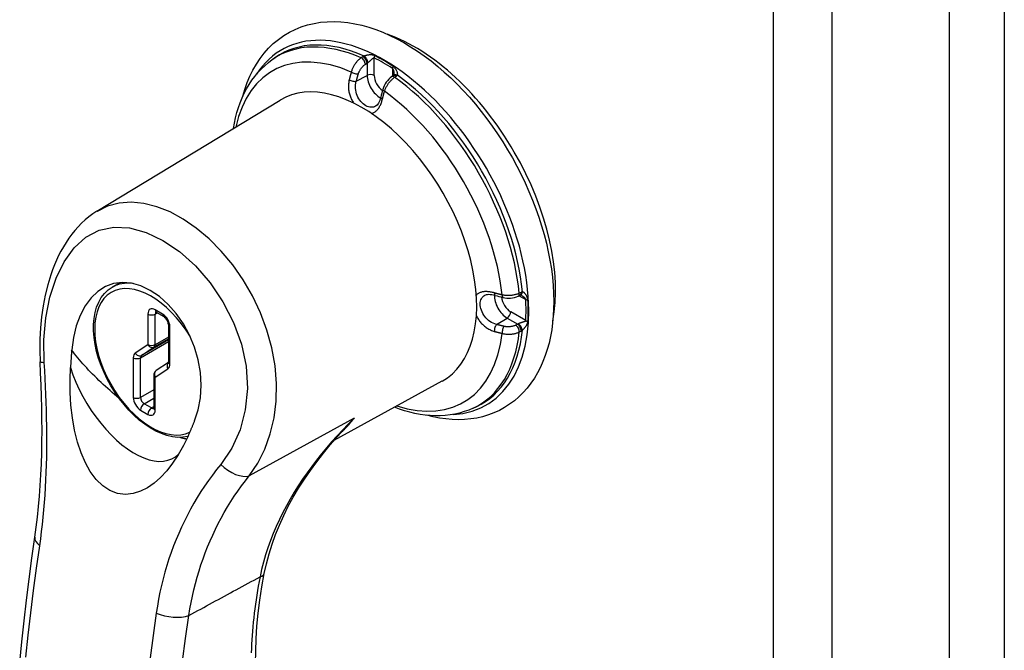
# Model space of a CAD drawing. Header units: inches. Extents: x 26 to 247, y 18 to 162.
# Tile 28 of 31: x 231.96 to 235.76, y 86.11 to 88.54. Entities that reach past the tile are written whole.
import ezdxf

# ---------------------------------------------------------------- set-up
doc = ezdxf.new("R2010")
doc.units = ezdxf.units.IN
doc.header["$MEASUREMENT"] = 0
doc.layers.add('Visible Edges(ANSI)', color=7, linetype='Continuous', lineweight=25)
doc.layers.add('Visible Tangent Edges(ANSI)', color=7, linetype='Continuous', lineweight=25)

msp = doc.modelspace()

# ---------------------------------------------------------------- linework, layer by layer
at = {"layer": 'Visible Edges(ANSI)'}
for p, q in [((235.5489, 104.2068), (235.5489, 70.3377)), ((232.9375, 88.3874), (232.9482, 88.3949)), ((233.4045, 88.3259), (233.3982, 88.3215)), ((233.4061, 88.3272), (233.4045, 88.3259)), ((232.2616, 87.8029), (232.9681, 88.2312)), ((232.32, 87.5104), (232.3505, 87.528)), ((233.8864, 87.476), (233.8932, 87.4793)), ((233.8952, 87.48), (233.8932, 87.4793)), ((232.4906, 87.4142), (232.5189, 87.3978)), ((232.5371, 87.3662), (232.5371, 87.2223)), ((232.537, 87.22), (232.4895, 87.1887)), ((232.4806, 87.172), (232.4806, 87.0447)), ((233.1768, 86.9201), (233.5931, 87.1488)), ((233.7131, 87.0441), (233.7249, 87.0496))]:
    msp.add_line(p, q, dxfattribs=at)
at = {"layer": 'Visible Edges(ANSI)', "flags": 128}
for points in [[(232.8243, 88.2464), (232.8321, 88.273), (232.8412, 88.2988), (232.8516, 88.3237), (232.8634, 88.3475), (232.8765, 88.3704), (232.8909, 88.392), (232.9066, 88.4125), (232.9237, 88.4316), (232.9419, 88.4493), (232.9614, 88.4655), (232.982, 88.4801), (233.0037, 88.493), (233.0264, 88.5042), (233.0499, 88.5137), (233.0741, 88.5214), (233.099, 88.5273), (233.1243, 88.5314), (233.1501, 88.5337), (233.1763, 88.5343), (233.2028, 88.5331), (233.2294, 88.5303), (233.2563, 88.5259), (233.2832, 88.52), (233.3102, 88.5125), (233.3373, 88.5035), (233.3643, 88.493), (233.3913, 88.4811), (233.4182, 88.4679), (233.445, 88.4533), (233.4716, 88.4374), (233.4981, 88.4202), (233.5243, 88.4018), (233.5502, 88.3823), (233.5759, 88.3615), (233.6012, 88.3397), (233.6261, 88.3168), (233.6506, 88.2929), (233.6747, 88.268), (233.6982, 88.2422), (233.7212, 88.2155), (233.7436, 88.188), (233.7655, 88.1597), (233.7866, 88.1307), (233.8071, 88.101), (233.8268, 88.0707), (233.8458, 88.0399), (233.864, 88.0085), (233.8813, 87.9767), (233.8978, 87.9445), (233.9134, 87.912), (233.9281, 87.8792), (233.9418, 87.8462), (233.9545, 87.813), (233.9663, 87.7797), (233.977, 87.7464), (233.9866, 87.7132), (233.9952, 87.68), (234.0027, 87.6469), (234.0091, 87.6141), (234.0144, 87.5814), (234.0185, 87.5491), (234.0215, 87.5172), (234.0232, 87.4857), (234.0238, 87.4546)], [(232.7883, 88.1222), (232.792, 88.143), (232.7964, 88.1633), (232.8015, 88.1833), (232.8074, 88.2027), (232.8141, 88.2216), (232.8215, 88.2401), (232.8297, 88.2579), (232.8387, 88.2752), (232.8484, 88.2918), (232.8589, 88.3078), (232.8702, 88.3231), (232.8822, 88.3376), (232.895, 88.3513), (232.9085, 88.3642), (232.9227, 88.3763), (232.9375, 88.3874)], [(233.3982, 88.3215), (233.3923, 88.3171), (233.3869, 88.3119), (233.3819, 88.3063), (233.3773, 88.3002), (233.3732, 88.2937), (233.3696, 88.2869), (233.3666, 88.2799), (233.3642, 88.2727)], [(233.407, 88.3329), (233.4066, 88.3289), (233.4059, 88.327)], [(233.3564, 88.2432), (233.3546, 88.2366), (233.3525, 88.2304), (233.3501, 88.2249), (233.3475, 88.2201), (233.3448, 88.216), (233.342, 88.2126), (233.3366, 88.2082)], [(232.2616, 87.8029), (232.2458, 87.7927), (232.2306, 87.7815), (232.216, 87.7695), (232.2021, 87.7568), (232.1888, 87.7433), (232.1762, 87.7291), (232.1643, 87.7143), (232.153, 87.6989), (232.1423, 87.683), (232.1322, 87.6664), (232.1226, 87.6495), (232.1137, 87.632), (232.1054, 87.6142), (232.0976, 87.596), (232.0903, 87.5774), (232.0836, 87.5585), (232.0717, 87.5196), (232.0617, 87.4795), (232.0537, 87.4384), (232.0476, 87.3964), (232.0434, 87.3538), (232.041, 87.3105), (232.0406, 87.2668), (232.0421, 87.2229)], [(232.6383, 86.995), (232.6523, 87.0381), (232.6609, 87.0842), (232.6638, 87.1322), (232.6609, 87.1814), (232.6522, 87.2305), (232.638, 87.279), (232.6187, 87.3254), (232.5948, 87.369), (232.5668, 87.4089), (232.5358, 87.4441), (232.5022, 87.474), (232.4671, 87.4978), (232.4311, 87.515), (232.3951, 87.5254), (232.3599, 87.5285), (232.326, 87.5242), (232.2942, 87.5128), (232.265, 87.4943), (232.2388, 87.4693), (232.216, 87.4382), (232.197, 87.4018), (232.1819, 87.3608), (232.171, 87.316), (232.1644, 87.2686)], [(232.6127, 86.935), (232.5933, 86.9319), (232.5732, 86.9314), (232.5524, 86.9337), (232.5313, 86.9386), (232.5099, 86.9459), (232.4884, 86.9557), (232.467, 86.9677), (232.4458, 86.9819), (232.4249, 86.9981), (232.4046, 87.0163), (232.3849, 87.0361), (232.366, 87.0576), (232.3481, 87.0804), (232.3313, 87.1045), (232.3157, 87.1296), (232.3015, 87.1555), (232.2888, 87.182), (232.2776, 87.2089), (232.2681, 87.2359), (232.2604, 87.2629), (232.2545, 87.2897), (232.2505, 87.316), (232.2485, 87.3416), (232.2484, 87.3664), (232.2503, 87.3901), (232.2542, 87.4125), (232.2602, 87.4336), (232.2682, 87.453), (232.2782, 87.4706), (232.2903, 87.4862), (232.3043, 87.4996), (232.32, 87.5104)], [(233.7574, 87.4794), (233.764, 87.4818), (233.7682, 87.4825), (233.7731, 87.4829), (233.7786, 87.4827), (233.7846, 87.482), (233.791, 87.4808), (233.7976, 87.479)], [(233.8271, 87.471), (233.8345, 87.4695), (233.8421, 87.4686), (233.8497, 87.4683), (233.8574, 87.4686), (233.865, 87.4695), (233.8724, 87.471), (233.8795, 87.4732), (233.8864, 87.476)], [(233.9006, 87.4779), (233.8969, 87.4796), (233.895, 87.48)], [(234.0238, 87.4546), (234.0233, 87.4267), (234.0218, 87.3994), (234.0193, 87.3725), (234.0158, 87.3461), (234.0112, 87.3204), (234.0055, 87.2952), (233.9988, 87.2707), (233.991, 87.2469), (233.9821, 87.2239), (233.9722, 87.2016), (233.9611, 87.1801), (233.9489, 87.1596), (233.9356, 87.14), (233.9213, 87.1215), (233.9059, 87.104), (233.8894, 87.0877), (233.8719, 87.0727), (233.8534, 87.0589), (233.834, 87.0465), (233.8138, 87.0355), (233.7929, 87.0259), (233.7713, 87.0178), (233.7491, 87.0112), (233.7264, 87.0061), (233.7033, 87.0025), (233.6798, 87.0003), (233.656, 86.9996), (233.632, 87.0003), (233.6077, 87.0024), (233.5834, 87.0058), (233.5589, 87.0106), (233.5343, 87.0166)], [(232.4906, 87.4142), (232.4885, 87.4151), (232.4878, 87.4153)], [(232.5371, 87.3662), (232.5368, 87.3697), (232.5358, 87.3742), (232.534, 87.3791), (232.5315, 87.384), (232.5285, 87.3887), (232.5252, 87.3927), (232.5218, 87.3958), (232.5189, 87.3978)], [(232.1644, 87.2686), (232.1641, 87.2657), (232.1639, 87.2629), (232.1637, 87.2601), (232.1634, 87.2573), (232.1632, 87.2545), (232.163, 87.2517), (232.1627, 87.2489), (232.1625, 87.2461), (232.1623, 87.2432), (232.1621, 87.2404), (232.1619, 87.2376), (232.1617, 87.2348), (232.1615, 87.232), (232.1613, 87.2291), (232.1611, 87.2263), (232.1609, 87.2235), (232.1607, 87.2207), (232.1605, 87.2178), (232.1603, 87.215), (232.1602, 87.2122), (232.16, 87.2093), (232.1598, 87.2065), (232.1597, 87.2036), (232.1595, 87.2008)], [(232.0221, 86.5464), (232.0273, 86.5851), (232.032, 86.6244), (232.0362, 86.6644), (232.0398, 86.705), (232.0428, 86.7461), (232.0452, 86.7877), (232.0471, 86.8297), (232.0485, 86.8721), (232.0493, 86.9149), (232.0497, 86.9581), (232.0495, 87.0016), (232.0489, 87.0455), (232.0478, 87.0896), (232.0463, 87.1339), (232.0444, 87.1784), (232.0421, 87.2229)], [(232.5368, 87.2193), (232.537, 87.22), (232.5371, 87.2223)], [(232.6142, 86.9383), (232.5957, 86.9003), (232.5754, 86.8645), (232.5536, 86.8318), (232.5307, 86.8025), (232.5068, 86.7769), (232.482, 86.7552), (232.4564, 86.7375), (232.4293, 86.7237), (232.4007, 86.7148), (232.3712, 86.7117), (232.3412, 86.7153), (232.3116, 86.7263), (232.2837, 86.7445), (232.2582, 86.7694), (232.2359, 86.7994), (232.2168, 86.8335), (232.2005, 86.8714), (232.1867, 86.9132), (232.1755, 86.9587), (232.167, 87.0068), (232.1614, 87.0557), (232.1585, 87.1045), (232.1579, 87.1528), (232.1595, 87.2008)], [(232.4802, 87.0417), (232.4804, 87.0424), (232.4806, 87.0447)], [(233.7131, 87.0441), (233.696, 87.0368), (233.6785, 87.0306), (233.6605, 87.0253), (233.6422, 87.0211), (233.6237, 87.018), (233.6048, 87.0159), (233.5857, 87.0148), (233.5664, 87.0146), (233.547, 87.0155), (233.5275, 87.0174), (233.5078, 87.0201), (233.4881, 87.0238), (233.4683, 87.0284), (233.4484, 87.0339), (233.4286, 87.0403), (233.4087, 87.0475)], [(232.6142, 86.9383), (232.6152, 86.9406), (232.6162, 86.943), (232.6173, 86.9453), (232.6183, 86.9477), (232.6194, 86.95), (232.6204, 86.9524), (232.6214, 86.9547), (232.6224, 86.9571), (232.6235, 86.9594), (232.6245, 86.9618), (232.6255, 86.9642), (232.6265, 86.9665), (232.6275, 86.9689), (232.6285, 86.9713), (232.6295, 86.9737), (232.6305, 86.976), (232.6315, 86.9784), (232.6325, 86.9808), (232.6335, 86.9831), (232.6345, 86.9855), (232.6354, 86.9879), (232.6364, 86.9902), (232.6373, 86.9926), (232.6383, 86.995)], [(232.9071, 86.4067), (232.9155, 86.4445), (232.9255, 86.4822), (232.9372, 86.5196), (232.9506, 86.5567), (232.9655, 86.5935), (232.9819, 86.6298), (232.9997, 86.6657), (233.019, 86.701), (233.0396, 86.7358), (233.0616, 86.7702), (233.0848, 86.8042), (233.1093, 86.8376), (233.135, 86.8704), (233.1617, 86.9027), (233.1894, 86.9343), (233.2181, 86.9654)], [(231.9635, 86.0635), (231.9716, 86.1435), (231.9804, 86.2237), (231.9899, 86.3041), (231.9999, 86.3847), (232.0107, 86.4655), (232.0221, 86.5464)], [(232.8752, 86.0146), (232.8737, 86.0605), (232.8738, 86.1075), (232.8754, 86.1554), (232.8786, 86.2042), (232.8834, 86.2538), (232.8897, 86.3042), (232.8977, 86.3551), (232.9071, 86.4067)]]:
    msp.add_lwpolyline(points, dxfattribs=at)
at = {"layer": 'Visible Edges(ANSI)'}
msp.add_arc((232.5006, 87.172), 0.02, 123.4657, 180, dxfattribs=at)
for centre, major_axis, ratio, start_param, end_param in [((233.4877, 87.8095), (0.3839, -0.6649), 0.57735, 0.588748, 2.552845), ((233.2845, 87.6922), (0.3125, -0.5413), 0.57735, 6.270842, 9.437121), ((233.6346, 88.2958), (-0.2023, -0.3606), 0.584188, 5.089979, 5.16828), ((233.9823, 87.6935), (0.4134, -0.0051), 0.584026, 4.256552, 4.334872)]:
    msp.add_ellipse(centre, major_axis=major_axis, ratio=ratio, start_param=start_param, end_param=end_param, dxfattribs=at)
at = {"layer": 'Visible Tangent Edges(ANSI)'}
for p, q in [((235.7616, 104.4759), (235.7616, 70.3447)), ((234.8694, 103.946), (234.8694, 70.0769)), ((235.0971, 70.0769), (235.0971, 103.946)), ((233.2872, 88.3985), (233.2807, 88.3943)), ((233.3311, 88.3269), (233.3311, 88.3941)), ((233.297, 88.3699), (233.3035, 88.3741)), ((233.3035, 88.3741), (233.3035, 88.327)), ((233.4012, 88.3536), (233.4012, 88.3236)), ((233.2621, 88.3039), (233.3035, 88.327)), ((233.4099, 88.3197), (233.4162, 88.324)), ((233.8897, 87.4776), (233.9157, 87.4626)), ((233.8975, 87.4904), (233.8906, 87.4871)), ((232.4581, 87.407), (232.4581, 87.2888)), ((232.5147, 87.407), (232.4864, 87.4233)), ((232.4864, 87.407), (232.4947, 87.4118)), ((232.4864, 87.2888), (232.4864, 87.407)), ((233.9157, 87.3817), (233.8575, 87.4153)), ((232.543, 87.2141), (232.543, 87.358)), ((233.803, 87.3669), (233.8438, 87.3913)), ((233.8438, 87.3913), (233.8845, 87.3678)), ((233.8845, 87.3678), (233.8776, 87.3642)), ((233.8906, 87.3379), (233.8975, 87.3414)), ((232.4581, 87.2888), (232.4092, 87.2564)), ((232.4299, 87.2386), (232.5371, 87.3005)), ((232.5371, 87.3073), (232.4337, 87.2475)), ((232.4826, 87.2799), (232.5371, 87.3113)), ((232.5371, 87.3181), (232.4864, 87.2888)), ((232.4337, 87.2475), (232.4826, 87.2799)), ((232.4016, 87.2386), (232.4016, 87.0855)), ((232.4299, 87.0855), (232.4299, 87.2386)), ((232.4864, 87.1638), (232.5354, 87.1962)), ((232.4864, 87.0365), (232.4864, 87.1638)), ((232.4806, 87.1148), (232.4299, 87.0855)), ((232.444, 87.061), (232.4806, 87.0821)), ((232.4723, 87.0447), (232.444, 87.061)), ((232.4299, 87.0365), (232.4581, 87.0202)), ((232.4806, 87.0495), (232.4723, 87.0447)), ((233.2533, 87.005), (232.8492, 86.7834))]:
    msp.add_line(p, q, dxfattribs=at)
at = {"layer": 'Visible Tangent Edges(ANSI)', "flags": 128}
for points in [[(233.2807, 88.3943), (233.2786, 88.3929), (233.2765, 88.3914), (233.2745, 88.3898), (233.2724, 88.388), (233.2704, 88.3862), (233.2685, 88.3843), (233.2665, 88.3823), (233.2646, 88.3802), (233.2628, 88.378), (233.261, 88.3758), (233.2592, 88.3735), (233.2575, 88.3711), (233.2559, 88.3687), (233.2543, 88.3662), (233.2528, 88.3637), (233.2514, 88.3611), (233.25, 88.3585), (233.2487, 88.3559), (233.2475, 88.3532), (233.2464, 88.3505), (233.2453, 88.3478), (233.2443, 88.3451), (233.2435, 88.3423), (233.2427, 88.3396)], [(233.2926, 88.4015), (233.2924, 88.4014), (233.2921, 88.4013), (233.2919, 88.4012), (233.2917, 88.401), (233.2914, 88.4009), (233.2912, 88.4008), (233.291, 88.4007), (233.2907, 88.4006), (233.2905, 88.4004), (233.2903, 88.4003), (233.2901, 88.4002), (233.2898, 88.4001), (233.2896, 88.3999), (233.2894, 88.3998), (233.2892, 88.3997), (233.2889, 88.3996), (233.2887, 88.3994), (233.2885, 88.3993), (233.2883, 88.3992), (233.2881, 88.399), (233.2878, 88.3989), (233.2876, 88.3988), (233.2874, 88.3986), (233.2872, 88.3985)], [(233.3324, 88.4029), (233.3306, 88.4037), (233.3288, 88.4044), (233.327, 88.4049), (233.3251, 88.4053), (233.3234, 88.4055), (233.3216, 88.4057), (233.3198, 88.4058), (233.3181, 88.4058), (233.3164, 88.4058), (233.3146, 88.4057), (233.3129, 88.4056), (233.3112, 88.4054), (233.3095, 88.4052), (233.3079, 88.405), (233.3062, 88.4048), (233.3045, 88.4045), (233.3029, 88.4042), (233.3013, 88.4038), (233.2997, 88.4035), (233.2982, 88.4031), (233.2967, 88.4027), (233.2952, 88.4023), (233.2939, 88.4019), (233.2926, 88.4015)], [(233.3062, 88.3758), (233.3073, 88.3764), (233.3084, 88.3772), (233.3095, 88.378), (233.3106, 88.3788), (233.3117, 88.3797), (233.3128, 88.3807), (233.3139, 88.3817), (233.315, 88.3827), (233.3161, 88.3837), (233.3172, 88.3847), (233.3183, 88.3858), (233.3193, 88.3868), (233.3204, 88.3878), (233.3214, 88.3888), (233.3224, 88.3898), (233.3234, 88.3907), (233.3244, 88.3916), (233.3254, 88.3923), (233.3264, 88.393), (233.3274, 88.3936), (233.3283, 88.3941), (233.3293, 88.3943), (233.3302, 88.3943), (233.3311, 88.3941)], [(233.2699, 88.3323), (233.2705, 88.3342), (233.2711, 88.336), (233.2718, 88.3379), (233.2726, 88.3398), (233.2734, 88.3416), (233.2743, 88.3435), (233.2753, 88.3453), (233.2763, 88.3471), (233.2773, 88.3488), (233.2784, 88.3506), (233.2795, 88.3523), (233.2807, 88.3539), (233.2819, 88.3555), (233.2831, 88.3571), (233.2844, 88.3587), (233.2857, 88.3601), (233.2871, 88.3616), (233.2884, 88.363), (233.2898, 88.3643), (233.2912, 88.3655), (233.2927, 88.3667), (233.2941, 88.3678), (233.2956, 88.3689), (233.297, 88.3699)], [(233.3035, 88.3741), (233.3036, 88.3741), (233.3037, 88.3742), (233.3038, 88.3743), (233.304, 88.3744), (233.3041, 88.3744), (233.3042, 88.3745), (233.3043, 88.3746), (233.3044, 88.3747), (233.3045, 88.3747), (233.3046, 88.3748), (233.3047, 88.3749), (233.3048, 88.3749), (233.3049, 88.375), (233.3051, 88.3751), (233.3052, 88.3752), (233.3053, 88.3752), (233.3054, 88.3753), (233.3055, 88.3754), (233.3056, 88.3755), (233.3058, 88.3755), (233.3059, 88.3756), (233.306, 88.3757), (233.3061, 88.3757), (233.3062, 88.3758)], [(233.4012, 88.3536), (233.4017, 88.3532), (233.4022, 88.3527), (233.4026, 88.3521), (233.4031, 88.3515), (233.4035, 88.3508), (233.4038, 88.35), (233.4042, 88.3492), (233.4045, 88.3483), (233.4048, 88.3475), (233.4051, 88.3466), (233.4054, 88.3457), (233.4056, 88.3447), (233.4058, 88.3438), (233.406, 88.3428), (233.4062, 88.3418), (233.4064, 88.3408), (233.4065, 88.3398), (233.4066, 88.3388), (233.4067, 88.3379), (233.4068, 88.3369), (233.4069, 88.3359), (233.4069, 88.3349), (233.407, 88.3339), (233.407, 88.3329)], [(233.4206, 88.3276), (233.421, 88.3285), (233.4213, 88.3295), (233.4215, 88.3307), (233.4216, 88.3319), (233.4215, 88.3332), (233.4213, 88.3345), (233.421, 88.3359), (233.4207, 88.3374), (233.4202, 88.3389), (233.4196, 88.3405), (233.419, 88.342), (233.4183, 88.3436), (233.4175, 88.3452), (233.4166, 88.3469), (233.4157, 88.3485), (233.4146, 88.3501), (233.4135, 88.3517), (233.4123, 88.3533), (233.4111, 88.3549), (233.4097, 88.3564), (233.4082, 88.358), (233.4067, 88.3594), (233.405, 88.3608), (233.4033, 88.362)], [(233.2346, 88.3097), (233.2338, 88.3061), (233.2331, 88.3024), (233.2326, 88.2986), (233.2322, 88.2948), (233.2319, 88.291), (233.2317, 88.2872), (233.2317, 88.2833), (233.2318, 88.2794), (233.2321, 88.2755), (233.2325, 88.2716), (233.233, 88.2677), (233.2337, 88.2638), (233.2345, 88.2599), (233.2355, 88.256), (233.2365, 88.2522), (233.2377, 88.2484), (233.2391, 88.2446), (233.2405, 88.2409), (233.2421, 88.2373), (233.2438, 88.2337), (233.2455, 88.2302), (233.2474, 88.2268), (233.2494, 88.2234), (233.2514, 88.2202)], [(233.2427, 88.3396), (233.2423, 88.3384), (233.242, 88.3371), (233.2416, 88.3359), (233.2412, 88.3346), (233.2409, 88.3334), (233.2405, 88.3321), (233.2401, 88.3309), (233.2398, 88.3296), (233.2394, 88.3284), (233.2391, 88.3271), (233.2388, 88.3259), (233.2384, 88.3246), (233.2381, 88.3234), (233.2377, 88.3222), (233.2374, 88.3209), (233.2371, 88.3197), (233.2368, 88.3184), (233.2364, 88.3172), (233.2361, 88.3159), (233.2358, 88.3147), (233.2355, 88.3134), (233.2352, 88.3122), (233.2349, 88.311), (233.2346, 88.3097)], [(233.2621, 88.3039), (233.2623, 88.3051), (233.2626, 88.3063), (233.2629, 88.3074), (233.2632, 88.3086), (233.2635, 88.3098), (233.2638, 88.311), (233.2642, 88.3122), (233.2645, 88.3134), (233.2648, 88.3145), (233.2651, 88.3157), (233.2654, 88.3169), (233.2657, 88.3181), (233.2661, 88.3193), (233.2664, 88.3205), (233.2667, 88.3216), (233.2671, 88.3228), (233.2674, 88.324), (233.2678, 88.3252), (233.2681, 88.3264), (233.2684, 88.3276), (233.2688, 88.3288), (233.2692, 88.33), (233.2695, 88.3311), (233.2699, 88.3323)], [(233.3709, 88.2656), (233.3718, 88.2682), (233.3728, 88.2709), (233.3739, 88.2736), (233.375, 88.2762), (233.3763, 88.2789), (233.3776, 88.2815), (233.3789, 88.2841), (233.3804, 88.2866), (233.3819, 88.2892), (233.3834, 88.2917), (233.3851, 88.2941), (233.3867, 88.2965), (233.3885, 88.2989), (233.3903, 88.3011), (233.3921, 88.3034), (233.394, 88.3055), (233.3959, 88.3076), (233.3978, 88.3096), (233.3998, 88.3115), (233.4018, 88.3133), (233.4038, 88.3151), (233.4059, 88.3167), (233.4079, 88.3183), (233.4099, 88.3197)], [(233.4162, 88.324), (233.4164, 88.3242), (233.4166, 88.3243), (233.4168, 88.3244), (233.417, 88.3246), (233.4172, 88.3247), (233.4174, 88.3249), (233.4176, 88.325), (233.4178, 88.3252), (233.418, 88.3253), (233.4182, 88.3255), (233.4183, 88.3256), (233.4185, 88.3258), (233.4187, 88.3259), (233.4189, 88.3261), (233.4191, 88.3262), (233.4192, 88.3264), (233.4194, 88.3265), (233.4196, 88.3267), (233.4197, 88.3268), (233.4199, 88.327), (233.4201, 88.3272), (233.4202, 88.3273), (233.4204, 88.3275), (233.4206, 88.3276)], [(233.3366, 88.2082), (233.3324, 88.206), (233.3279, 88.2046), (233.3233, 88.2038), (233.3185, 88.2037), (233.3137, 88.2043), (233.3088, 88.2056), (233.3038, 88.2075), (233.2988, 88.21), (233.2938, 88.2132), (233.289, 88.2169), (233.2843, 88.2212), (233.2798, 88.226), (233.2756, 88.2312), (233.2718, 88.2368), (233.2683, 88.2428), (233.2653, 88.2492), (233.2629, 88.2558), (233.2609, 88.2626), (233.2596, 88.2695), (233.2589, 88.2765), (233.2588, 88.2835), (233.2593, 88.2904), (233.2604, 88.2973), (233.2621, 88.3039)], [(233.3204, 88.1801), (233.3228, 88.1807), (233.3253, 88.1815), (233.3276, 88.1825), (233.33, 88.1836), (233.3322, 88.1849), (233.3345, 88.1864), (233.3366, 88.188), (233.3387, 88.1898), (233.3408, 88.1917), (233.3427, 88.1938), (233.3446, 88.196), (233.3465, 88.1984), (233.3483, 88.2009), (233.35, 88.2035), (233.3516, 88.2063), (233.3532, 88.2091), (233.3547, 88.2121), (233.3561, 88.2152), (233.3574, 88.2184), (233.3587, 88.2217), (233.3599, 88.225), (233.3609, 88.2285), (233.362, 88.232), (233.3629, 88.2357)], [(233.3629, 88.2357), (233.3632, 88.2369), (233.3635, 88.2381), (233.3638, 88.2394), (233.3641, 88.2406), (233.3644, 88.2419), (233.3647, 88.2431), (233.365, 88.2444), (233.3654, 88.2456), (233.3657, 88.2468), (233.366, 88.2481), (233.3663, 88.2493), (233.3667, 88.2506), (233.367, 88.2518), (233.3674, 88.2531), (233.3677, 88.2543), (233.368, 88.2556), (233.3684, 88.2568), (233.3687, 88.2581), (233.3691, 88.2593), (233.3695, 88.2606), (233.3698, 88.2618), (233.3702, 88.2631), (233.3705, 88.2643), (233.3709, 88.2656)], [(232.8492, 86.7834), (232.8815, 86.8322), (232.9086, 86.8862), (232.9297, 86.9445), (232.9446, 87.0064), (232.9528, 87.0714), (232.9544, 87.1385), (232.949, 87.207), (232.9367, 87.2761), (232.9175, 87.3446), (232.8922, 87.4117), (232.8613, 87.4766), (232.8254, 87.5384), (232.7851, 87.5964), (232.741, 87.6496), (232.6938, 87.6971), (232.6447, 87.7383), (232.5944, 87.7729), (232.5434, 87.8004), (232.4925, 87.8207), (232.4423, 87.8333), (232.3935, 87.8381), (232.3468, 87.8347), (232.3028, 87.8228), (232.262, 87.8022)], [(232.0583, 87.2204), (232.0569, 87.3079), (232.0642, 87.3928), (232.08, 87.4724), (232.1038, 87.5449), (232.1352, 87.6087), (232.1736, 87.662), (232.2187, 87.703), (232.2698, 87.7302), (232.3264, 87.7419), (232.3875, 87.7387), (232.4513, 87.7214), (232.516, 87.6908), (232.5799, 87.6477), (232.6413, 87.5929), (232.6979, 87.5277), (232.7474, 87.4542), (232.7882, 87.3746), (232.8185, 87.291), (232.8367, 87.2054), (232.8417, 87.1203), (232.8339, 87.038), (232.8135, 86.9606), (232.7814, 86.8897), (232.739, 86.8274)], [(233.7943, 87.4884), (233.7907, 87.4894), (233.7872, 87.4903), (233.7836, 87.4911), (233.7801, 87.4917), (233.7766, 87.4923), (233.7732, 87.4928), (233.7698, 87.4931), (233.7665, 87.4933), (233.7632, 87.4934), (233.76, 87.4933), (233.7569, 87.4932), (233.7539, 87.4929), (233.7509, 87.4924), (233.748, 87.4919), (233.7452, 87.4912), (233.7425, 87.4904), (233.7399, 87.4895), (233.7374, 87.4884), (233.7351, 87.4872), (233.7328, 87.4859), (233.7307, 87.4844), (233.7287, 87.4829), (233.7268, 87.4811), (233.725, 87.4793)], [(233.803, 87.3669), (233.7964, 87.3688), (233.79, 87.3712), (233.7837, 87.3743), (233.7777, 87.3779), (233.772, 87.382), (233.7667, 87.3866), (233.7618, 87.3917), (233.7573, 87.3972), (233.7534, 87.403), (233.7499, 87.409), (233.7469, 87.4151), (233.7445, 87.4214), (233.7426, 87.4276), (233.7412, 87.4338), (233.7404, 87.4398), (233.7401, 87.4457), (233.7404, 87.4512), (233.7412, 87.4565), (233.7426, 87.4614), (233.7445, 87.4659), (233.7469, 87.47), (233.7499, 87.4736), (233.7534, 87.4768), (233.7574, 87.4794)], [(233.8243, 87.4804), (233.823, 87.4807), (233.8217, 87.481), (233.8205, 87.4813), (233.8192, 87.4816), (233.8179, 87.4819), (233.8167, 87.4822), (233.8154, 87.4826), (233.8142, 87.4829), (233.8129, 87.4832), (233.8117, 87.4835), (233.8104, 87.4839), (233.8092, 87.4842), (233.8079, 87.4845), (233.8067, 87.4849), (233.8054, 87.4852), (233.8042, 87.4856), (233.8029, 87.4859), (233.8017, 87.4862), (233.8005, 87.4866), (233.7992, 87.4869), (233.798, 87.4873), (233.7968, 87.4877), (233.7955, 87.488), (233.7943, 87.4884)], [(233.8906, 87.4871), (233.8884, 87.4861), (233.886, 87.4851), (233.8836, 87.4841), (233.881, 87.4832), (233.8784, 87.4824), (233.8758, 87.4817), (233.8731, 87.481), (233.8703, 87.4804), (233.8675, 87.4798), (233.8647, 87.4793), (233.8618, 87.4789), (233.8589, 87.4786), (233.856, 87.4784), (233.8531, 87.4782), (233.8501, 87.4781), (233.8472, 87.478), (233.8442, 87.4781), (233.8413, 87.4782), (233.8384, 87.4784), (233.8355, 87.4786), (233.8326, 87.479), (233.8298, 87.4794), (233.827, 87.4798), (233.8243, 87.4804)], [(233.9028, 87.4924), (233.9026, 87.4923), (233.9024, 87.4922), (233.9022, 87.4922), (233.9019, 87.4921), (233.9017, 87.492), (233.9015, 87.492), (233.9013, 87.4919), (233.9011, 87.4918), (233.9008, 87.4918), (233.9006, 87.4917), (233.9004, 87.4916), (233.9002, 87.4915), (233.9, 87.4914), (233.8997, 87.4913), (233.8995, 87.4913), (233.8993, 87.4912), (233.8991, 87.4911), (233.8988, 87.491), (233.8986, 87.4909), (233.8984, 87.4908), (233.8982, 87.4907), (233.898, 87.4906), (233.8977, 87.4905), (233.8975, 87.4904)], [(233.9006, 87.4779), (233.9014, 87.4774), (233.9023, 87.4769), (233.9031, 87.4764), (233.9039, 87.4758), (233.9047, 87.4753), (233.9056, 87.4747), (233.9064, 87.4741), (233.9071, 87.4735), (233.9079, 87.4728), (233.9087, 87.4722), (233.9094, 87.4715), (233.9101, 87.4708), (233.9108, 87.4702), (233.9115, 87.4695), (233.9121, 87.4688), (233.9127, 87.4681), (233.9133, 87.4674), (233.9138, 87.4667), (233.9143, 87.466), (233.9147, 87.4653), (233.9151, 87.4646), (233.9154, 87.4639), (233.9156, 87.4632), (233.9157, 87.4626)], [(233.9239, 87.4602), (233.9237, 87.4623), (233.9234, 87.4644), (233.9229, 87.4665), (233.9223, 87.4685), (233.9217, 87.4705), (233.9209, 87.4724), (233.9201, 87.4742), (233.9193, 87.476), (233.9184, 87.4777), (233.9175, 87.4793), (233.9165, 87.4809), (233.9155, 87.4824), (233.9145, 87.4838), (233.9135, 87.4851), (233.9124, 87.4864), (233.9113, 87.4875), (233.9103, 87.4886), (233.9092, 87.4896), (233.9081, 87.4904), (233.907, 87.4911), (233.9059, 87.4916), (233.9048, 87.4921), (233.9038, 87.4923), (233.9028, 87.4924)], [(233.7253, 87.3996), (233.7271, 87.3962), (233.729, 87.3928), (233.7311, 87.3895), (233.7332, 87.3862), (233.7355, 87.383), (233.7378, 87.3798), (233.7403, 87.3767), (233.7428, 87.3736), (233.7455, 87.3707), (233.7483, 87.3678), (233.7511, 87.3651), (233.7541, 87.3625), (233.7571, 87.3599), (233.7602, 87.3575), (233.7634, 87.3552), (233.7667, 87.353), (233.77, 87.351), (233.7734, 87.349), (233.7768, 87.3472), (233.7802, 87.3456), (233.7837, 87.344), (233.7872, 87.3426), (233.7908, 87.3414), (233.7943, 87.3402)], [(233.8315, 87.3595), (233.8303, 87.3598), (233.8291, 87.3601), (233.8279, 87.3603), (233.8267, 87.3606), (233.8255, 87.3609), (233.8243, 87.3612), (233.8231, 87.3615), (233.8219, 87.3618), (233.8207, 87.3621), (233.8195, 87.3624), (233.8183, 87.3627), (233.8171, 87.363), (233.816, 87.3634), (233.8148, 87.3637), (233.8136, 87.364), (233.8124, 87.3643), (233.8112, 87.3646), (233.81, 87.3649), (233.8089, 87.3653), (233.8077, 87.3656), (233.8065, 87.3659), (233.8053, 87.3663), (233.8042, 87.3666), (233.803, 87.3669)], [(233.8776, 87.3642), (233.8761, 87.3635), (233.8744, 87.3627), (233.8727, 87.362), (233.871, 87.3614), (233.8692, 87.3608), (233.8673, 87.3603), (233.8655, 87.3598), (233.8636, 87.3593), (233.8616, 87.3589), (233.8596, 87.3586), (233.8576, 87.3583), (233.8556, 87.3581), (233.8536, 87.3579), (233.8516, 87.3577), (233.8495, 87.3577), (233.8475, 87.3577), (233.8454, 87.3577), (233.8434, 87.3578), (233.8414, 87.3579), (233.8393, 87.3581), (233.8374, 87.3584), (233.8354, 87.3587), (233.8334, 87.3591), (233.8315, 87.3595)], [(233.8874, 87.3692), (233.8872, 87.3692), (233.8871, 87.3691), (233.887, 87.369), (233.8869, 87.369), (233.8868, 87.3689), (233.8866, 87.3688), (233.8865, 87.3688), (233.8864, 87.3687), (233.8863, 87.3687), (233.8862, 87.3686), (233.886, 87.3685), (233.8859, 87.3685), (233.8858, 87.3684), (233.8857, 87.3683), (233.8856, 87.3683), (233.8855, 87.3682), (233.8853, 87.3682), (233.8852, 87.3681), (233.8851, 87.3681), (233.885, 87.368), (233.8849, 87.3679), (233.8847, 87.3679), (233.8846, 87.3678), (233.8845, 87.3678)], [(233.9157, 87.3817), (233.9154, 87.3808), (233.9149, 87.38), (233.9142, 87.3793), (233.9134, 87.3786), (233.9124, 87.3781), (233.9113, 87.3776), (233.9101, 87.3771), (233.9088, 87.3767), (233.9075, 87.3763), (233.9062, 87.3759), (233.9048, 87.3755), (233.9034, 87.3751), (233.902, 87.3747), (233.9006, 87.3743), (233.8991, 87.3738), (233.8977, 87.3734), (233.8963, 87.3729), (233.8949, 87.3725), (233.8935, 87.372), (233.8921, 87.3715), (233.8908, 87.371), (233.8896, 87.3704), (233.8884, 87.3698), (233.8874, 87.3692)], [(233.9028, 87.3446), (233.9038, 87.3455), (233.9048, 87.3465), (233.9059, 87.3475), (233.907, 87.3486), (233.9081, 87.3497), (233.9092, 87.3509), (233.9102, 87.3522), (233.9113, 87.3534), (233.9124, 87.3547), (233.9135, 87.356), (233.9145, 87.3574), (233.9155, 87.3588), (233.9165, 87.3602), (233.9175, 87.3616), (233.9184, 87.363), (233.9193, 87.3645), (233.9201, 87.366), (233.9209, 87.3676), (233.9217, 87.3692), (233.9223, 87.3709), (233.9229, 87.3726), (233.9234, 87.3745), (233.9237, 87.3764), (233.9239, 87.3783)], [(233.7943, 87.3402), (233.7955, 87.3399), (233.7968, 87.3395), (233.798, 87.3392), (233.7992, 87.3388), (233.8005, 87.3385), (233.8017, 87.3381), (233.8029, 87.3378), (233.8042, 87.3374), (233.8054, 87.3371), (233.8067, 87.3368), (233.8079, 87.3364), (233.8092, 87.3361), (233.8104, 87.3358), (233.8117, 87.3354), (233.8129, 87.3351), (233.8142, 87.3348), (233.8154, 87.3345), (233.8167, 87.3342), (233.8179, 87.3338), (233.8192, 87.3335), (233.8205, 87.3332), (233.8217, 87.3329), (233.823, 87.3326), (233.8243, 87.3323)], [(233.8243, 87.3323), (233.827, 87.3316), (233.8298, 87.331), (233.8326, 87.3305), (233.8355, 87.3301), (233.8384, 87.3297), (233.8413, 87.3294), (233.8443, 87.3292), (233.8472, 87.3291), (233.8502, 87.329), (233.8531, 87.3291), (233.856, 87.3292), (233.859, 87.3294), (233.8619, 87.3297), (233.8647, 87.33), (233.8676, 87.3305), (233.8704, 87.331), (233.8731, 87.3316), (233.8758, 87.3323), (233.8785, 87.3331), (233.8811, 87.3339), (233.8836, 87.3348), (233.886, 87.3357), (233.8884, 87.3368), (233.8906, 87.3379)], [(233.8975, 87.3414), (233.8977, 87.3415), (233.898, 87.3417), (233.8982, 87.3418), (233.8984, 87.3419), (233.8986, 87.342), (233.8988, 87.3421), (233.8991, 87.3423), (233.8993, 87.3424), (233.8995, 87.3425), (233.8997, 87.3426), (233.9, 87.3428), (233.9002, 87.3429), (233.9004, 87.343), (233.9006, 87.3432), (233.9008, 87.3433), (233.9011, 87.3435), (233.9013, 87.3436), (233.9015, 87.3437), (233.9017, 87.3439), (233.9019, 87.344), (233.9022, 87.3442), (233.9024, 87.3443), (233.9026, 87.3445), (233.9028, 87.3446)], [(232.3476, 87.0811), (232.3386, 87.0887), (232.3296, 87.0963), (232.3208, 87.104), (232.312, 87.1118), (232.3032, 87.1196), (232.2946, 87.1275), (232.286, 87.1354), (232.2776, 87.1433), (232.2692, 87.1513), (232.261, 87.1592), (232.2529, 87.1672), (232.245, 87.1752), (232.2372, 87.1831), (232.2295, 87.1911), (232.2221, 87.199), (232.2148, 87.2069), (232.2077, 87.2148), (232.2008, 87.2226), (232.1941, 87.2304), (232.1877, 87.2382), (232.1815, 87.2459), (232.1755, 87.2535), (232.1696, 87.2611), (232.1637, 87.2689)], [(232.0408, 86.5139), (232.0446, 86.541), (232.0481, 86.5684), (232.0512, 86.596), (232.0542, 86.624), (232.0568, 86.6522), (232.0591, 86.6806), (232.0612, 86.7093), (232.063, 86.7382), (232.0646, 86.7673), (232.0658, 86.7965), (232.0668, 86.8259), (232.0676, 86.8555), (232.068, 86.8853), (232.0683, 86.9152), (232.0683, 86.9452), (232.068, 86.9754), (232.0675, 87.0057), (232.0668, 87.0362), (232.0659, 87.0667), (232.0648, 87.0973), (232.0634, 87.128), (232.0619, 87.1588), (232.0602, 87.1896), (232.0583, 87.2204)], [(232.1594, 87.2008), (232.1691, 87.1725), (232.1804, 87.1444), (232.1932, 87.1164), (232.2075, 87.0889), (232.223, 87.0619), (232.2396, 87.0356), (232.2573, 87.0102), (232.2761, 86.9858), (232.2956, 86.9626), (232.3159, 86.941), (232.3367, 86.921), (232.3578, 86.9029), (232.3792, 86.8867), (232.4005, 86.8728), (232.4216, 86.8612), (232.4423, 86.852), (232.4626, 86.8451), (232.4822, 86.8409), (232.5008, 86.8391), (232.5185, 86.8398), (232.5351, 86.843), (232.5504, 86.8487), (232.5643, 86.8567), (232.5767, 86.8669)], [(233.2533, 87.005), (233.2312, 86.983), (233.2095, 86.9606), (233.1882, 86.938), (233.1675, 86.915), (233.1473, 86.8917), (233.1276, 86.8681), (233.1084, 86.8441), (233.0899, 86.8198), (233.0719, 86.7952), (233.0546, 86.7703), (233.038, 86.7452), (233.022, 86.7197), (233.0067, 86.6939), (232.9922, 86.6679), (232.9784, 86.6416), (232.9653, 86.6149), (232.953, 86.588), (232.9415, 86.5609), (232.9308, 86.5335), (232.921, 86.5059), (232.912, 86.4781), (232.904, 86.4501), (232.8968, 86.4221), (232.8906, 86.3939)], [(233.2055, 86.9519), (233.2076, 86.9539), (233.2097, 86.9559), (233.2118, 86.958), (233.2139, 86.9601), (233.2159, 86.9622), (233.218, 86.9643), (233.22, 86.9664), (233.2221, 86.9685), (233.2241, 86.9707), (233.2261, 86.9729), (233.2281, 86.9751), (233.2301, 86.9773), (233.2321, 86.9795), (233.2341, 86.9817), (233.236, 86.984), (233.238, 86.9862), (233.2399, 86.9885), (233.2419, 86.9908), (233.2438, 86.9931), (233.2457, 86.9955), (233.2476, 86.9978), (233.2495, 87.0002), (233.2514, 87.0026), (233.2533, 87.005)], [(233.2533, 87.005), (233.2519, 87.0032), (233.2504, 87.0015), (233.249, 86.9998), (233.2476, 86.9982), (233.2461, 86.9965), (233.2447, 86.9948), (233.2432, 86.9931), (233.2418, 86.9914), (233.2403, 86.9898), (233.2389, 86.9881), (233.2374, 86.9864), (233.2359, 86.9848), (233.2345, 86.9831), (233.233, 86.9815), (233.2315, 86.9799), (233.23, 86.9782), (233.2286, 86.9766), (233.2271, 86.975), (233.2256, 86.9734), (233.2241, 86.9718), (233.2226, 86.9702), (233.2211, 86.9685), (233.2196, 86.967), (233.2181, 86.9654)], [(232.6078, 86.9244), (232.6068, 86.9246), (232.6058, 86.9248), (232.6049, 86.925), (232.6039, 86.9252), (232.6028, 86.9254), (232.6018, 86.9256), (232.6008, 86.9258), (232.5998, 86.926), (232.5987, 86.9263), (232.5977, 86.9266), (232.5966, 86.9268), (232.5955, 86.9271), (232.5944, 86.9274), (232.5933, 86.9277), (232.5922, 86.928), (232.5911, 86.9283), (232.59, 86.9287), (232.5888, 86.929), (232.5877, 86.9294), (232.5865, 86.9297), (232.5854, 86.9301), (232.5842, 86.9305), (232.583, 86.9309), (232.5818, 86.9313)], [(232.739, 86.8274), (232.7227, 86.8071), (232.7069, 86.7864), (232.6916, 86.7653), (232.6768, 86.7439), (232.6625, 86.7222), (232.6487, 86.7002), (232.6354, 86.6778), (232.6226, 86.6551), (232.6104, 86.6321), (232.5987, 86.6088), (232.5874, 86.5852), (232.5768, 86.5614), (232.5666, 86.5372), (232.557, 86.5128), (232.5479, 86.4881), (232.5394, 86.4631), (232.5313, 86.4378), (232.5239, 86.4123), (232.5169, 86.3865), (232.5105, 86.3605), (232.5047, 86.3342), (232.4994, 86.3078), (232.4946, 86.2811), (232.4905, 86.2543)], [(232.616, 86.2451), (232.6201, 86.2701), (232.6247, 86.295), (232.6298, 86.3197), (232.6354, 86.3442), (232.6415, 86.3685), (232.6481, 86.3927), (232.6552, 86.4166), (232.6628, 86.4402), (232.6709, 86.4637), (232.6794, 86.4868), (232.6885, 86.5098), (232.698, 86.5324), (232.708, 86.5548), (232.7185, 86.577), (232.7295, 86.5989), (232.7409, 86.6206), (232.7528, 86.642), (232.7652, 86.6631), (232.7781, 86.6839), (232.7914, 86.7044), (232.8052, 86.7246), (232.8194, 86.7445), (232.8341, 86.7641), (232.8492, 86.7834)], [(231.9875, 86.0837), (231.9967, 86.1693), (232.0066, 86.2551), (232.0173, 86.3411), (232.0287, 86.4274), (232.0408, 86.5139)], [(232.616, 86.2451), (232.6274, 86.2513), (232.6389, 86.2575), (232.6503, 86.2637), (232.6618, 86.2699), (232.6732, 86.2761), (232.6847, 86.2823), (232.6961, 86.2885), (232.7075, 86.2947), (232.719, 86.3009), (232.7304, 86.3071), (232.7419, 86.3133), (232.7533, 86.3195), (232.7647, 86.3257), (232.7762, 86.3319), (232.7876, 86.3381), (232.7991, 86.3443), (232.8105, 86.3505), (232.822, 86.3567), (232.8334, 86.3629), (232.8448, 86.3691), (232.8563, 86.3753), (232.8677, 86.3815), (232.8792, 86.3877), (232.8906, 86.3939)], [(232.8906, 86.3939), (232.8872, 86.3762), (232.8839, 86.3584), (232.8808, 86.3408), (232.8779, 86.3232), (232.8752, 86.3056), (232.8727, 86.2882), (232.8703, 86.2708), (232.8681, 86.2534), (232.8661, 86.2361), (232.8643, 86.2189), (232.8626, 86.2018), (232.8611, 86.1848), (232.8598, 86.1678), (232.8587, 86.1509), (232.8578, 86.1341), (232.8571, 86.1174), (232.8565, 86.1008)], [(232.4905, 86.2543), (232.4783, 86.1678), (232.4669, 86.0815)], [(232.5919, 86.0683), (232.6036, 86.1566), (232.616, 86.2451)]]:
    msp.add_lwpolyline(points, dxfattribs=at)
at = {"layer": 'Visible Tangent Edges(ANSI)'}
for centre, major_axis, ratio, start_param, end_param in [((233.3686, 87.7407), (0.3951, -0.6843), 0.57735, 5.994913, 9.71305), ((233.3566, 87.7338), (-0.3889, 0.6736), 0.57735, 5.614372, 6.334713), ((233.3068, 87.7051), (-0.3687, 0.6386), 0.57735, 5.621055, 6.853529), ((233.3453, 87.7273), (-0.3883, 0.6725), 0.57735, 5.615735, 6.334713), ((233.2834, 88.378), (-0.0106, 0.0166), 0.522168, 3.901264, 5.588401), ((233.2899, 88.3822), (-0.0106, 0.0166), 0.522174, 3.901268, 5.588093), ((233.2953, 88.3852), (-0.0085, 0.0177), 0.398913, 3.973394, 5.644196), ((233.345, 88.4021), (0.0089, 0.0176), 0.612921, 1.827198, 2.322261), ((233.3662, 87.7394), (0.3893, -0.6744), 0.57735, 2.292514, 2.419875), ((233.3678, 87.7403), (-0.394, 0.6825), 0.57735, 5.434107, 5.561467), ((233.4151, 88.3617), (-0.0107, -0.0165), 0.539439, 5.0326, 5.527663), ((233.2484, 88.3121), (-0.0191, 0.0047), 0.374452, 0.861545, 2.455625), ((233.2562, 88.3405), (-0.0188, 0.0057), 0.315882, 0.871925, 2.47408), ((233.3172, 88.3189), (0.0197, 0), 0.57735, 0.785398, 2.338741), ((233.3525, 88.2988), (0.0346, -0.06), 0.57735, 3.926991, 5.56378), ((233.3662, 88.3067), (-0.0248, 0.0429), 0.57735, 0.785398, 2.263129), ((233.4093, 88.3053), (-0.0111, 0.0162), 0.542264, 5.337087, 6.283185), ((233.4156, 88.3096), (-0.0111, 0.0162), 0.542269, 5.337402, 6.283185), ((233.42, 88.3132), (-0.0139, 0.0139), 0.620445, 5.231744, 6.283185), ((233.3453, 87.7273), (0.3883, -0.6725), 0.57735, 0.903346, 2.238247), ((233.3566, 87.7338), (0.3889, -0.6736), 0.57735, 0.901983, 2.23961), ((233.3831, 88.2672), (-0.0189, 0.0055), 0.308159, 0, 0.963396), ((233.3755, 88.2387), (-0.0192, 0.0045), 0.368242, 0, 0.93795), ((233.3068, 87.7051), (0.3687, -0.6386), 0.57735, 0.908666, 2.232927), ((232.4713, 87.2227), (0.1545, -0.2676), 0.57735, 1.595994, 6.247854), ((232.4824, 87.2291), (-0.1624, 0.2813), 0.57735, 5.859126, 6.283185), ((233.8438, 87.4478), (0.0346, -0.06), 0.57735, 3.860998, 5.497787), ((233.8033, 87.4979), (-0.0057, -0.0189), 0.368242, 5.345236, 6.283185), ((233.8575, 87.4557), (-0.0248, 0.0429), 0.57735, 0.878464, 2.356194), ((233.8318, 87.4901), (-0.0047, -0.0191), 0.308159, 5.319789, 6.283185), ((233.8779, 87.4938), (0.0085, -0.0178), 0.542264, 0, 0.946098), ((233.8847, 87.4971), (0.0085, -0.0178), 0.542269, 0, 0.945783), ((233.89, 87.499), (0.0051, -0.019), 0.620445, 0, 1.051442), ((233.9296, 87.4706), (0.0197, 0.0011), 0.539439, 3.897115, 4.392178), ((233.3662, 87.7394), (0.3893, -0.6744), 0.57735, 0.721718, 0.849078), ((233.3678, 87.7403), (-0.394, 0.6825), 0.57735, 3.863311, 3.990671), ((232.4864, 87.3907), (-0.02, 0.0346), 0.57735, 5.497787, 7.068583), ((232.4723, 87.4151), (-0.02, 0), 0.57735, 0.785398, 2.356194), ((232.5006, 87.4315), (-0.01, -0.0173), 0.57735, 5.497787, 6.283185), ((232.5006, 87.3988), (-0.01, 0.0173), 0.57735, 0.167906, 0.785398), ((232.5289, 87.4151), (-0.01, -0.0173), 0.57735, 5.497787, 6.283185), ((232.5147, 87.3743), (-0.02, 0.0346), 0.57735, 3.926991, 5.497787), ((233.8435, 87.4072), (0.0098, 0.017), 0.57735, 3.944444, 5.497787), ((232.5571, 87.3662), (-0.02, 0), 0.57735, 0, 0.785398), ((233.8033, 87.351), (0.0055, 0.0189), 0.374452, 0.685968, 2.280047), ((233.8318, 87.3436), (0.0045, 0.0192), 0.315882, 0.667512, 2.269668), ((233.8779, 87.3483), (-0.009, 0.0175), 0.522168, 3.836377, 5.523513), ((233.8847, 87.3519), (0.009, -0.0175), 0.522174, 0.695093, 2.381917), ((233.89, 87.355), (0.0111, -0.0163), 0.398913, 0.638989, 2.309792), ((233.9296, 87.3897), (0.0197, -0.0011), 0.612921, 3.960924, 4.455987), ((233.3068, 87.7051), (0.3687, -0.6386), 0.57735, 5.712841, 6.945316), ((233.3453, 87.7273), (0.3883, -0.6725), 0.57735, 6.231658, 6.950635), ((233.3566, 87.7338), (0.3889, -0.6736), 0.57735, 6.231658, 6.951999), ((232.4723, 87.297), (0.02, 0), 0.57735, 3.926991, 5.497787), ((232.4723, 87.297), (0.011, -0.0167), 0.815998, 4.663011, 6.233808), ((232.4723, 87.297), (0.01, -0.0173), 0.57735, 0.034951, 0.785398), ((232.4299, 87.2222), (-0.02, 0.0346), 0.57735, 0.034951, 0.785398), ((232.4233, 87.2646), (0.011, -0.0167), 0.815998, 4.663011, 6.233808), ((232.444, 87.2304), (-0.01, 0.0173), 0.57735, 0.034951, 0.785398), ((232.1403, 87.2284), (-0.0983, -0.0055), 0.064268, 0, 0.579264), ((232.4157, 87.2467), (-0.02, 0), 0.57735, 0.785398, 2.356194), ((232.5495, 87.2044), (-0.011, 0.0167), 0.815998, 0.123049, 1.521419), ((232.5147, 87.2304), (0.02, -0.0346), 0.57735, 0.034951, 0.785398), ((232.5571, 87.2223), (-0.02, 0), 0.57735, 0, 0.785398), ((232.5006, 87.172), (-0.02, 0), 0.57735, 0, 0.785398), ((232.5006, 87.172), (-0.011, 0.0167), 0.815998, 0, 1.521419), ((232.4157, 87.0937), (0.02, 0), 0.57735, 3.926991, 5.497787), ((232.4299, 87.0692), (0.02, -0.0346), 0.57735, 3.926991, 5.497787), ((232.444, 87.0774), (-0.01, 0.0173), 0.57735, 0.785398, 2.356194), ((232.444, 87.0447), (0.01, 0.0173), 0.57735, 0.785398, 2.356194), ((232.4723, 87.0284), (0.01, 0.0173), 0.57735, 0.785398, 2.356194), ((232.4581, 87.0529), (0.02, -0.0346), 0.57735, 5.497787, 7.068583), ((232.4723, 87.061), (0.01, -0.0173), 0.57735, 5.497787, 6.11528), ((232.5006, 87.0447), (-0.02, 0), 0.57735, 0, 0.785398), ((232.7875, 86.8548), (0.0773, -0.061), 0.536564, 4.49591, 5.938841), ((232.1195, 86.5323), (-0.0974, 0.0141), 0.464529, 0, 0.700966), ((232.8492, 86.4182), (0.0579, -0.0115), 0.415578, 5.587036, 6.283185), ((232.547, 86.2855), (0.0974, -0.0141), 0.464545, 4.161872, 5.56415)]:
    msp.add_ellipse(centre, major_axis=major_axis, ratio=ratio, start_param=start_param, end_param=end_param, dxfattribs=at)

doc.saveas('drawing.dxf')
